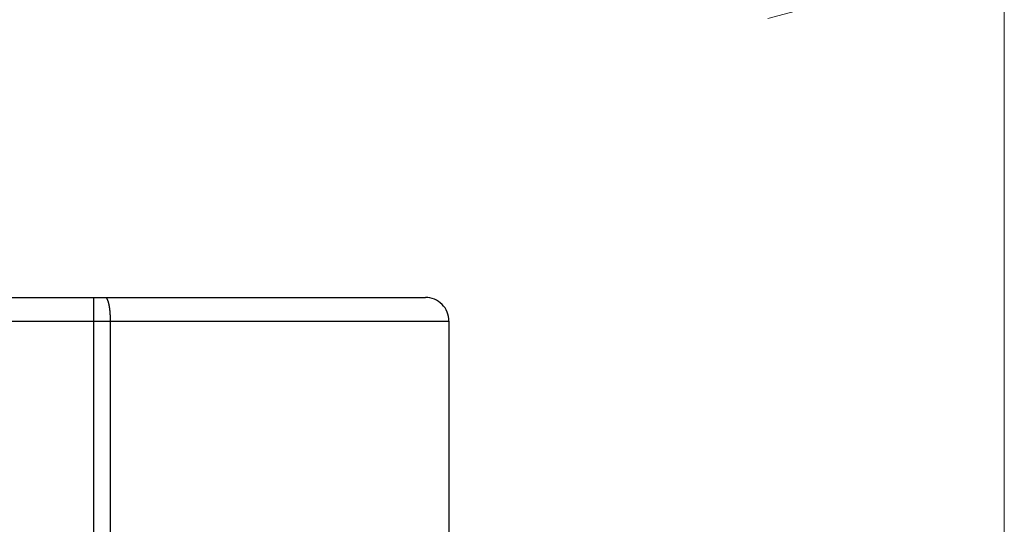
# Model space of a CAD drawing. Header units: millimetres. Extents: x 0 to 840, y 0 to 594.
# Tile 45 of 148: x 166.57 to 179.07, y 360.24 to 366.65. Entities that reach past the tile are written whole.
import ezdxf

# ---------------------------------------------------------------- set-up
doc = ezdxf.new("R2010")
doc.units = ezdxf.units.MM
doc.header["$LTSCALE"] = 0.36378
doc.layers.add('NoLayerName_001', color=7, linetype='Continuous')
doc.styles.get("Standard").update_dxf_attribs({"font": 'txt', "bigfont": 'extfont2'})
doc.dimstyles.get("Standard").update_dxf_attribs({"dimtxt": 2.5, "dimasz": 2.5, "dimexe": 1, "dimexo": 1, "dimtad": 1, "dimdec": 3, "dimzin": 0, "dimdsep": 46, "dimtxsty": 'Standard', "dimcen": 2.5, "dimadec": 3, "dimazin": 0, "dimtfac": 0.75, "dimtdec": 3, "dimtmove": 0, "dimatfit": 3, "dimfxl": 1, "dimarcsym": 0})

# ---------------------------------------------------------------- blocks, each defined once
blk = doc.blocks.new('_OPEN30')
at = {"color": 0, "linetype": 'ByBlock', "lineweight": -2}
for p, q in [((-1, 0.267949), (0, 0)), ((0, 0), (-1, -0.267949)), ((0, 0), (-1, 0))]:
    blk.add_line(p, q, dxfattribs=at)
blk = doc.blocks.new('*D83')
at = {"layer": 'Defpoints', "color": 0}
for p in [(154.07, 367.464), (154.07, 349.219), (179.07, 347.919)]:
    blk.add_point(p, dxfattribs=at)
at = {"layer": 'NoLayerName_001', "color": 0, "linetype": 'Continuous', "lineweight": 13}
for p, q in [((154.07, 351.219), (154.07, 369.464)), ((179.07, 349.919), (179.07, 369.464)), ((154.07, 367.464), (137.926, 367.464)), ((176.07, 367.464), (157.07, 367.464))]:
    blk.add_line(p, q, dxfattribs=at)
at = {"layer": 'NoLayerName_001', "color": 0, "lineweight": 13, "xscale": 3, "yscale": 3, "zscale": 3, "rotation": 180}
blk.add_blockref('_OPEN30', (154.07, 367.464), dxfattribs=at)
at = {"layer": 'NoLayerName_001', "color": 0, "lineweight": 13, "xscale": 3, "yscale": 3, "zscale": 3}
blk.add_blockref('_OPEN30', (179.07, 367.464), dxfattribs=at)
at = {"layer": 'NoLayerName_001', "color": 0, "lineweight": 13, "insert": (144.459, 372.964), "char_height": 7, "attachment_point": 5}
blk.add_mtext('\\W0.8000;25', dxfattribs=at)

msp = doc.modelspace()

# ---------------------------------------------------------------- linework, layer by layer
at = {"layer": 'NoLayerName_001', "color": 7, "linetype": 'Continuous', "lineweight": 25}
for p, q in [((161.4204, 363.119), (171.7204, 363.119)), ((172.0204, 362.819), (172.0204, 359.9641))]:
    msp.add_line(p, q, dxfattribs=at)
at = {"layer": 'NoLayerName_001', "color": 8, "linetype": 'Continuous', "lineweight": 25}
for p, q in [((167.5085, 363.119), (167.5085, 352.2076)), ((161.1204, 362.819), (172.0204, 362.819)), ((167.7193, 362.819), (167.7193, 352.2028))]:
    msp.add_line(p, q, dxfattribs=at)
at = {"layer": 'NoLayerName_001', "color": 7, "linetype": 'Continuous', "lineweight": 25}
msp.add_arc((171.7204, 362.819), 0.3, 0, 90.00012, dxfattribs=at)
at = {"layer": 'NoLayerName_001', "color": 8, "linetype": 'Continuous', "lineweight": 25}
for points, knots in [([(167.6561, 363.119), (167.6579, 363.1186), (167.6619, 363.1183), (167.6668, 363.1148), (167.671, 363.1108), (167.6745, 363.1061), (167.6776, 363.1013), (167.6803, 363.0962), (167.6828, 363.091), (167.6851, 363.0858), (167.6872, 363.0804), (167.6891, 363.075), (167.6909, 363.0695), (167.6926, 363.064), (167.6942, 363.0585), (167.6957, 363.0529), (167.6971, 363.0474), (167.6984, 363.0418), (167.6997, 363.0362), (167.7009, 363.0305), (167.7021, 363.0249), (167.7032, 363.0193), (167.7042, 363.0136), (167.7052, 363.008), (167.7062, 363.0023), (167.7071, 362.9966), (167.7079, 362.9909), (167.7087, 362.9852), (167.7095, 362.9795), (167.7103, 362.9738), (167.711, 362.9681), (167.7116, 362.9624), (167.7123, 362.9567), (167.7129, 362.951), (167.7134, 362.9453), (167.714, 362.9396), (167.7145, 362.9338), (167.715, 362.9281), (167.7154, 362.9224), (167.7159, 362.9167), (167.7161, 362.9128), (167.7163, 362.9109)], [0, 0, 0, 0, 0.00573175, 0.01167223, 0.01753106, 0.02324927, 0.02898717, 0.03474833, 0.04050426, 0.04625522, 0.05200664, 0.05776029, 0.0635149, 0.06926733, 0.07501727, 0.08076576, 0.08651357, 0.09226115, 0.0980087, 0.10375617, 0.10950343, 0.11525065, 0.12099798, 0.12674553, 0.13249329, 0.13824122, 0.14398921, 0.14973706, 0.15548463, 0.16123197, 0.16697917, 0.17272628, 0.17847335, 0.18422041, 0.18996747, 0.19571452, 0.20146152, 0.20720847, 0.21295538, 0.21870229, 0.2244492, 0.2244492, 0.2244492, 0.2244492]), ([(167.7163, 362.9109), (167.7164, 362.909), (167.7167, 362.9052), (167.717, 362.8995), (167.7173, 362.8937), (167.7176, 362.888), (167.7179, 362.8822), (167.7181, 362.8765), (167.7184, 362.8708), (167.7186, 362.865), (167.7187, 362.8593), (167.7189, 362.8535), (167.719, 362.8478), (167.7191, 362.842), (167.7192, 362.8363), (167.7193, 362.8305), (167.7193, 362.8248), (167.7193, 362.821), (167.7193, 362.819)], [0, 0, 0, 0, 0.005746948, 0.011493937, 0.01724097, 0.022988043, 0.028735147, 0.034482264, 0.040229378, 0.045976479, 0.051723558, 0.057470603, 0.063217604, 0.068964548, 0.074711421, 0.080458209, 0.086204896, 0.091951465, 0.091951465, 0.091951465, 0.091951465])]:
    msp.add_open_spline(points, degree=3, knots=knots, dxfattribs=at)

# ---------------------------------------------------------------- dimensions: what is measured, and where the dimension line sits
at = {"layer": 'NoLayerName_001', "color": 3, "linetype": 'Continuous', "lineweight": 13}
dim = msp.add_linear_dim(base=(154.0704, 367.4636), p1=(179.0704, 347.919), p2=(154.0704, 349.219), angle=180, text='\\W0.8000;<>', dimstyle='Standard', override={"dimtxt": 7, "dimasz": 3, "dimexe": 2, "dimexo": 2, "dimgap": 2, "dimzin": 8, "dimblk": 'OPEN30', "dimclrd": 0, "dimclre": 0, "dimclrt": 0, "dimtp": 0, "dimtm": 0, "dimlwd": 13, "dimlwe": 13}, dxfattribs=at)
dim.commit()
dim.dimension.update_dxf_attribs({"geometry": '*D83', "text_midpoint": (144.4592, 367.4636), "dimtype": 160})

doc.saveas('drawing.dxf')
